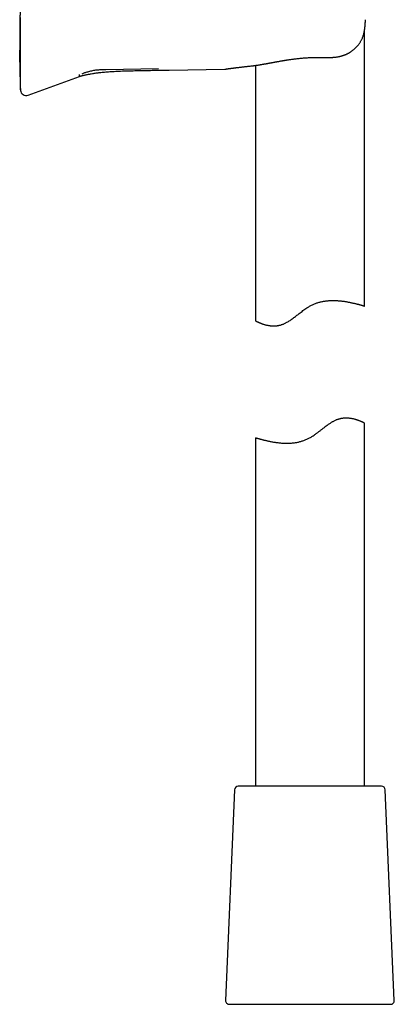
# Model space of a CAD drawing. Header units: millimetres. Extents: x 8 to 1084, y 12 to 961.
# Tile 46 of 49: x 837 to 888, y 604 to 740. Entities that reach past the tile are written whole.
import ezdxf

# ---------------------------------------------------------------- set-up
doc = ezdxf.new("R2010")
doc.units = ezdxf.units.MM

msp = doc.modelspace()

# ---------------------------------------------------------------- linework, layer by layer
at = {"color": 7, "linetype": 'Continuous', "lineweight": 30}
for p, q in [((884.33, 739.58), (884.32, 739.58)), ((884.17, 700.2), (884.17, 737.99)), ((848.57, 732.74), (855.79, 732.86)), ((857.29, 732.65), (864.94, 732.78)), ((864.94, 732.78), (865.04, 732.79)), ((869.17, 733.3), (869.17, 698.16)), ((837.85, 729.22), (844.92, 731.79)), ((836.77, 730.2), (836.78, 730.09)), ((836.83, 729.89), (836.82, 729.89)), ((884.17, 634.14), (884.17, 684.12)), ((869.17, 682.08), (869.17, 634.14)), ((886.55, 634.14), (866.8, 634.14)), ((866.3, 633.66), (865.05, 604.66)), ((888.3, 604.66), (887.04, 633.66)), ((865.55, 604.14), (887.8, 604.14))]:
    msp.add_line(p, q, dxfattribs=at)
for centre, radius, start, end in [((837.57, 729.97), 0.8, 187.6454, 290), ((866.8, 633.64), 0.5, 90, 177.5187), ((886.55, 633.64), 0.5, 2.4813, 90), ((865.55, 604.64), 0.5, 177.5187, 270), ((887.8, 604.64), 0.5, 270, 2.4813)]:
    msp.add_arc(centre, radius, start, end, dxfattribs=at)
for points, knots in [([(836.77, 777.13), (836.77, 776.87), (836.77, 776.21), (836.77, 775.16), (836.77, 774.01), (836.77, 772.87), (836.77, 771.75), (836.77, 770.65), (836.77, 769.56), (836.77, 768.48), (836.77, 767.4), (836.77, 766.33), (836.77, 765.27), (836.77, 764.23), (836.77, 763.22), (836.77, 762.22), (836.77, 761.25), (836.77, 760.29), (836.77, 759.36), (836.77, 758.44), (836.77, 757.55), (836.77, 756.69), (836.77, 755.86), (836.77, 755.07), (836.77, 754.3), (836.77, 753.55), (836.77, 752.81), (836.76, 752.09), (836.76, 751.38), (836.76, 750.69), (836.76, 750.02), (836.76, 749.36), (836.76, 748.73), (836.76, 748.11), (836.76, 747.51), (836.76, 746.91), (836.75, 746.32), (836.75, 745.75), (836.75, 745.21), (836.75, 744.68), (836.75, 744.17), (836.74, 743.69), (836.74, 743.22), (836.74, 742.77), (836.74, 742.35), (836.74, 741.94), (836.73, 741.56), (836.73, 741.21), (836.73, 740.88), (836.73, 740.57), (836.73, 740.28), (836.72, 740.01), (836.72, 739.77), (836.72, 739.55), (836.72, 739.35), (836.72, 739.16), (836.72, 738.97), (836.71, 738.79), (836.71, 738.6), (836.71, 738.36), (836.71, 738.08), (836.7, 737.74), (836.7, 737.39), (836.7, 737.05), (836.69, 736.74), (836.69, 736.44), (836.69, 736.14), (836.69, 735.83), (836.68, 735.52), (836.68, 735.22), (836.68, 734.93), (836.68, 734.71), (836.68, 734.55), (836.68, 734.46), (836.68, 734.37), (836.68, 734.3), (836.68, 734.26), (836.68, 734.22), (836.68, 734.17), (836.68, 734.12), (836.68, 734.06), (836.68, 733.99), (836.68, 733.9), (836.68, 733.79), (836.69, 733.66), (836.69, 733.53), (836.69, 733.36), (836.69, 733.15), (836.7, 732.9), (836.7, 732.69), (836.7, 732.54), (836.71, 732.45), (836.71, 732.38), (836.71, 732.31), (836.71, 732.26), (836.71, 732.21), (836.71, 732.18), (836.71, 732.16), (836.71, 732.15), (836.71, 732.14), (836.71, 732.14), (836.71, 732.14), (836.71, 732.13), (836.71, 732.13), (836.71, 732.12), (836.71, 732.12), (836.71, 732.11), (836.71, 732.1), (836.72, 732.09), (836.72, 732.08), (836.72, 732.07), (836.72, 732.06), (836.72, 732.05), (836.72, 732.04), (836.72, 732.03), (836.72, 732.03), (836.72, 732.02), (836.72, 732.01), (836.72, 732), (836.72, 732), (836.72, 731.99), (836.72, 731.97), (836.72, 731.95), (836.72, 731.92), (836.72, 731.89), (836.72, 731.85), (836.72, 731.81), (836.72, 731.76), (836.73, 731.71), (836.73, 731.65), (836.73, 731.6), (836.73, 731.54), (836.73, 731.48), (836.73, 731.42), (836.73, 731.35), (836.73, 731.29), (836.73, 731.21), (836.73, 731.12), (836.73, 731.03), (836.73, 730.94), (836.74, 730.86), (836.74, 730.77), (836.74, 730.69), (836.74, 730.62), (836.74, 730.56), (836.74, 730.51), (836.74, 730.47), (836.74, 730.43), (836.74, 730.4), (836.74, 730.37), (836.74, 730.34), (836.75, 730.31), (836.75, 730.28), (836.75, 730.24), (836.75, 730.21), (836.75, 730.18), (836.75, 730.16), (836.75, 730.13), (836.76, 730.11), (836.76, 730.09), (836.76, 730.08), (836.76, 730.07), (836.76, 730.06), (836.76, 730.05), (836.77, 730.05), (836.77, 730.04), (836.77, 730.04), (836.77, 730.03), (836.77, 730.02), (836.77, 730.01), (836.77, 730), (836.77, 730), (836.77, 729.99), (836.77, 729.98), (836.77, 729.97), (836.77, 729.96), (836.77, 729.96), (836.77, 729.95), (836.77, 729.95), (836.78, 729.94), (836.78, 729.94), (836.78, 729.93), (836.78, 729.92), (836.78, 729.9), (836.78, 729.88), (836.78, 729.86), (836.78, 729.86)], [0, 0, 0, 0, 0.014774, 0.036432, 0.057754, 0.078739, 0.099387, 0.1197, 0.139676, 0.159315, 0.179529, 0.199374, 0.21885, 0.237957, 0.256695, 0.275064, 0.293064, 0.310694, 0.327956, 0.344849, 0.361373, 0.377528, 0.392422, 0.406988, 0.421227, 0.435137, 0.44872, 0.462137, 0.475219, 0.487964, 0.500374, 0.512448, 0.524186, 0.535589, 0.546656, 0.55789, 0.568756, 0.579254, 0.589384, 0.599146, 0.60854, 0.617567, 0.626227, 0.63452, 0.642445, 0.650004, 0.657196, 0.663643, 0.669764, 0.67556, 0.681032, 0.68618, 0.690556, 0.694668, 0.698517, 0.702105, 0.705527, 0.709035, 0.712642, 0.716351, 0.722385, 0.728673, 0.735216, 0.742016, 0.747341, 0.752816, 0.75844, 0.764209, 0.769958, 0.775628, 0.780899, 0.786117, 0.788155, 0.790071, 0.791744, 0.793172, 0.79388, 0.794583, 0.795476, 0.79657, 0.797865, 0.799363, 0.801063, 0.803687, 0.806436, 0.809282, 0.812227, 0.817527, 0.823118, 0.829, 0.831168, 0.833094, 0.834778, 0.836218, 0.837415, 0.83837, 0.839082, 0.839553, 0.839698, 0.839787, 0.839823, 0.839861, 0.839951, 0.840068, 0.840217, 0.840619, 0.841382, 0.842411, 0.843709, 0.845276, 0.847114, 0.849222, 0.851602, 0.854254, 0.857176, 0.860238, 0.86355, 0.867113, 0.870926, 0.87495, 0.878869, 0.882618, 0.887495, 0.892055, 0.896303, 0.900244, 0.903566, 0.906647, 0.909495, 0.912122, 0.914539, 0.916407, 0.918155, 0.919797, 0.921353, 0.922844, 0.924294, 0.926018, 0.927752, 0.929403, 0.930951, 0.9324, 0.934074, 0.935603, 0.936546, 0.937432, 0.93828, 0.938934, 0.93962, 0.940352, 0.941138, 0.942285, 0.943557, 0.944965, 0.946846, 0.948943, 0.951265, 0.953816, 0.956601, 0.959413, 0.962433, 0.965661, 0.969101, 0.972752, 0.97637, 0.980279, 0.983805, 0.986947, 0.989707, 0.991543, 0.99316, 0.994558, 0.995739, 0.996703, 0.997453, 0.997878, 0.99819, 0.998308, 0.998405, 0.998486, 0.998563, 0.998665, 0.998903, 0.999297, 0.999907, 1, 1, 1, 1]), ([(836.77, 739.89), (836.77, 739.75), (836.77, 739.47), (836.77, 739.06), (836.77, 738.64), (836.77, 738.23), (836.77, 737.83), (836.77, 737.43), (836.77, 737.04), (836.77, 736.66), (836.77, 736.28), (836.77, 735.92), (836.77, 735.56), (836.77, 735.21), (836.77, 734.87), (836.77, 734.54), (836.77, 734.22), (836.77, 733.91), (836.77, 733.62), (836.77, 733.34), (836.77, 733.07), (836.77, 732.82), (836.77, 732.58), (836.77, 732.36), (836.77, 732.15), (836.77, 731.96), (836.77, 731.78), (836.77, 731.61), (836.77, 731.47), (836.77, 731.33), (836.77, 731.22), (836.77, 731.12), (836.77, 731.03), (836.77, 730.99), (836.77, 730.97)], [0, 0, 0, 0, 0.031424, 0.062778, 0.094108, 0.125462, 0.156758, 0.187958, 0.219109, 0.25026, 0.281537, 0.312696, 0.343787, 0.374863, 0.406259, 0.437537, 0.468752, 0.49996, 0.531139, 0.562346, 0.593639, 0.62507, 0.656122, 0.687211, 0.718387, 0.749701, 0.780832, 0.81198, 0.843196, 0.874528, 0.905873, 0.937202, 0.968562, 1, 1, 1, 1]), ([(878.52, 734.4), (878.59, 734.39), (878.71, 734.39), (878.9, 734.39), (879.06, 734.38), (879.21, 734.38), (879.33, 734.39), (879.44, 734.39), (879.53, 734.39), (879.6, 734.39), (879.65, 734.4), (879.68, 734.4), (879.7, 734.4), (879.72, 734.4), (879.75, 734.4), (879.8, 734.4), (879.86, 734.41), (879.96, 734.42), (880.1, 734.43), (880.28, 734.45), (880.47, 734.48), (880.63, 734.5), (880.74, 734.53), (880.8, 734.54), (880.86, 734.55), (880.9, 734.56), (880.94, 734.57), (881, 734.59), (881.08, 734.61), (881.17, 734.64), (881.26, 734.67), (881.36, 734.7), (881.46, 734.74), (881.58, 734.79), (881.71, 734.84), (881.82, 734.9), (881.9, 734.94), (881.98, 734.98), (882.04, 735.02), (882.1, 735.05), (882.15, 735.08), (882.19, 735.11), (882.23, 735.13), (882.27, 735.16), (882.33, 735.2), (882.41, 735.26), (882.52, 735.33), (882.64, 735.43), (882.76, 735.54), (882.88, 735.64), (882.98, 735.74), (883.08, 735.84), (883.17, 735.94), (883.26, 736.04), (883.35, 736.15), (883.44, 736.27), (883.53, 736.39), (883.62, 736.53), (883.7, 736.67), (883.78, 736.81), (883.86, 736.97), (883.93, 737.14), (884, 737.32), (884.06, 737.51), (884.12, 737.73), (884.17, 737.95), (884.21, 738.19), (884.24, 738.44), (884.27, 738.71), (884.29, 738.99), (884.31, 739.28), (884.32, 739.48), (884.32, 739.58)], [0, 0, 0, 0, 0.021674, 0.04138, 0.0591, 0.074821, 0.088534, 0.100232, 0.10991, 0.11756, 0.122432, 0.125859, 0.127838, 0.129435, 0.132149, 0.137408, 0.144382, 0.151601, 0.170844, 0.190086, 0.210514, 0.232455, 0.241221, 0.248575, 0.254326, 0.258467, 0.262191, 0.268587, 0.277989, 0.289325, 0.300259, 0.310708, 0.320669, 0.337636, 0.352897, 0.366823, 0.376753, 0.386057, 0.39472, 0.402577, 0.40884, 0.412938, 0.418084, 0.424504, 0.432212, 0.441222, 0.460169, 0.479019, 0.497282, 0.51492, 0.531904, 0.548201, 0.563784, 0.580077, 0.595465, 0.61142, 0.629383, 0.649232, 0.666664, 0.68525, 0.70497, 0.725815, 0.747789, 0.77091, 0.795221, 0.820751, 0.847523, 0.875553, 0.904841, 0.935373, 0.967112, 1, 1, 1, 1]), ([(868.57, 733.22), (868.61, 733.23), (868.7, 733.24), (868.82, 733.25), (868.93, 733.26), (869.02, 733.28), (869.1, 733.29), (869.16, 733.3), (869.21, 733.3), (869.24, 733.31), (869.26, 733.31), (869.29, 733.31), (869.31, 733.32), (869.34, 733.32), (869.41, 733.33), (869.53, 733.35), (869.68, 733.37), (869.81, 733.39), (869.93, 733.41), (870.07, 733.44), (870.19, 733.46), (870.3, 733.48), (870.39, 733.49), (870.49, 733.51), (870.58, 733.53), (870.67, 733.54), (870.76, 733.56), (870.83, 733.57), (870.89, 733.58), (870.94, 733.59), (870.98, 733.6), (871.01, 733.6), (871.04, 733.61), (871.09, 733.62), (871.16, 733.63), (871.25, 733.65), (871.36, 733.67), (871.48, 733.69), (871.61, 733.72), (871.75, 733.74), (871.89, 733.77), (872.04, 733.79), (872.2, 733.82), (872.37, 733.85), (872.55, 733.89), (872.72, 733.92), (872.87, 733.94), (872.99, 733.96), (873.08, 733.98), (873.17, 733.99), (873.27, 734.01), (873.38, 734.03), (873.5, 734.05), (873.64, 734.07), (873.8, 734.09), (873.97, 734.11), (874.17, 734.14), (874.39, 734.17), (874.64, 734.2), (874.9, 734.23), (875.18, 734.26), (875.48, 734.29), (875.78, 734.32), (876.06, 734.34), (876.33, 734.36), (876.62, 734.37), (876.92, 734.39), (877.22, 734.4), (877.53, 734.4), (877.85, 734.41), (878.18, 734.4), (878.41, 734.4), (878.52, 734.39)], [0, 0, 0, 0, 0.016697, 0.031532, 0.044515, 0.055658, 0.064969, 0.072455, 0.078122, 0.081722, 0.084058, 0.086505, 0.089263, 0.092332, 0.095697, 0.114919, 0.135624, 0.147225, 0.160619, 0.175798, 0.192757, 0.202349, 0.212426, 0.222987, 0.233929, 0.24397, 0.252725, 0.260815, 0.267381, 0.272428, 0.276044, 0.27943, 0.282964, 0.286722, 0.294938, 0.304932, 0.316697, 0.328697, 0.342101, 0.356904, 0.372422, 0.387212, 0.401229, 0.421428, 0.439784, 0.456308, 0.471006, 0.48389, 0.491264, 0.499646, 0.509287, 0.520186, 0.532345, 0.545763, 0.560437, 0.576364, 0.596098, 0.617462, 0.640455, 0.665073, 0.691313, 0.719173, 0.748651, 0.772892, 0.798125, 0.824347, 0.851559, 0.879756, 0.908406, 0.938, 0.968534, 1, 1, 1, 1]), ([(865.04, 732.79), (865.05, 732.79), (865.05, 732.79), (865.06, 732.79), (865.08, 732.8), (865.11, 732.8), (865.15, 732.81), (865.19, 732.81), (865.23, 732.82), (865.27, 732.82), (865.31, 732.83), (865.36, 732.84), (865.4, 732.84), (865.46, 732.85), (865.53, 732.86), (865.6, 732.87), (865.68, 732.88), (865.76, 732.89), (865.84, 732.9), (865.91, 732.91), (865.99, 732.92), (866.06, 732.93), (866.14, 732.94), (866.22, 732.95), (866.32, 732.96), (866.42, 732.98), (866.53, 732.99), (866.66, 733.01), (866.81, 733.02), (866.97, 733.04), (867.14, 733.06), (867.33, 733.09), (867.53, 733.11), (867.72, 733.13), (867.92, 733.15), (868.12, 733.18), (868.34, 733.2), (868.49, 733.21), (868.57, 733.22)], [0, 0, 0, 0, 0.035204, 0.070983, 0.105044, 0.137382, 0.167992, 0.19687, 0.222508, 0.2466, 0.269145, 0.29014, 0.309584, 0.336092, 0.362196, 0.388316, 0.414448, 0.440592, 0.466747, 0.486727, 0.506713, 0.526706, 0.546707, 0.567334, 0.589401, 0.613292, 0.639006, 0.666542, 0.69645, 0.728243, 0.76192, 0.797476, 0.834907, 0.86563, 0.897505, 0.930527, 0.964693, 1, 1, 1, 1]), ([(844.92, 731.79), (844.93, 731.8), (844.98, 731.81), (845.05, 731.83), (845.14, 731.85), (845.22, 731.87), (845.35, 731.9), (845.52, 731.94), (845.72, 731.99), (845.94, 732.03), (846.14, 732.07), (846.35, 732.11), (846.58, 732.15), (846.83, 732.2), (847.09, 732.24), (847.35, 732.27), (847.6, 732.3), (847.89, 732.34), (848.2, 732.37), (848.56, 732.4), (848.93, 732.43), (849.32, 732.46), (849.73, 732.48), (850.15, 732.5), (850.77, 732.53), (851.58, 732.55), (852.56, 732.58), (853.53, 732.6), (854.48, 732.61), (855.44, 732.63), (856.37, 732.64), (856.99, 732.65), (857.29, 732.65)], [0, 0, 0, 0, 0.002596, 0.010538, 0.017644, 0.024926, 0.032604, 0.048835, 0.066585, 0.083698, 0.100981, 0.117815, 0.134205, 0.156854, 0.178612, 0.199487, 0.219651, 0.240349, 0.267893, 0.296725, 0.326849, 0.358267, 0.390985, 0.425004, 0.460292, 0.5407, 0.619878, 0.697814, 0.774501, 0.850723, 0.928152, 1, 1, 1, 1]), ([(844.92, 731.8), (844.92, 731.79), (844.92, 731.79), (844.92, 731.82), (844.92, 731.86), (844.92, 731.93), (844.93, 732), (844.93, 732.03)], [0, 0, 0, 0, 0.120001, 0.340001, 0.560002, 0.780001, 1, 1, 1, 1]), ([(845.27, 732.16), (845.4, 732.21), (845.67, 732.3), (846.02, 732.42), (846.33, 732.51), (846.61, 732.57), (846.89, 732.63), (847.17, 732.67), (847.45, 732.69), (847.78, 732.72), (848.15, 732.73), (848.43, 732.73), (848.57, 732.74)], [0, 0, 0, 0, 0.123676, 0.247785, 0.330867, 0.414405, 0.498384, 0.5825, 0.666419, 0.750037, 0.875126, 1, 1, 1, 1]), ([(836.77, 730.97), (836.77, 730.91), (836.77, 730.8), (836.77, 730.65), (836.77, 730.51), (836.77, 730.39), (836.77, 730.29), (836.77, 730.23), (836.77, 730.2)], [0, 0, 0, 0, 0.166709, 0.333367, 0.5, 0.666633, 0.833291, 1, 1, 1, 1]), ([(836.78, 730.09), (836.79, 730.06), (836.79, 730.02), (836.8, 729.97), (836.81, 729.94), (836.82, 729.91), (836.82, 729.9), (836.83, 729.89), (836.83, 729.89), (836.83, 729.89)], [0, 0, 0, 0, 0.194347, 0.374942, 0.543487, 0.663268, 0.778484, 0.890302, 1, 1, 1, 1]), ([(836.82, 729.88), (836.82, 729.88), (836.81, 729.88), (836.81, 729.88), (836.8, 729.87), (836.79, 729.87), (836.79, 729.87), (836.79, 729.87), (836.78, 729.86), (836.78, 729.86), (836.78, 729.86), (836.78, 729.86)], [0, 0, 0, 0, 0.029326, 0.107662, 0.220776, 0.318375, 0.413525, 0.507833, 0.60367, 0.867437, 1, 1, 1, 1]), ([(869.18, 698.16), (869.18, 698.16), (869.17, 698.16), (869.19, 698.15), (869.22, 698.14), (869.25, 698.12), (869.3, 698.1), (869.36, 698.07), (869.42, 698.04), (869.5, 698), (869.59, 697.96), (869.69, 697.92), (869.8, 697.87), (869.92, 697.82), (870.05, 697.77), (870.19, 697.72), (870.35, 697.67), (870.51, 697.62), (870.69, 697.58), (870.88, 697.54), (871.05, 697.51), (871.2, 697.49), (871.34, 697.48), (871.47, 697.47), (871.61, 697.46), (871.76, 697.46), (871.91, 697.47), (872.06, 697.48), (872.22, 697.5), (872.37, 697.53), (872.53, 697.56), (872.69, 697.61), (872.85, 697.66), (873.01, 697.72), (873.18, 697.79), (873.34, 697.87), (873.52, 697.97), (873.72, 698.08), (873.93, 698.22), (874.14, 698.36), (874.35, 698.52), (874.57, 698.68), (874.78, 698.84), (874.99, 699), (875.22, 699.18), (875.45, 699.37), (875.71, 699.56), (875.97, 699.75), (876.21, 699.91), (876.43, 700.05), (876.62, 700.16), (876.81, 700.27), (877.01, 700.37), (877.21, 700.46), (877.42, 700.54), (877.62, 700.62), (877.83, 700.68), (878.03, 700.74), (878.24, 700.79), (878.45, 700.83), (878.66, 700.87), (878.87, 700.9), (879.08, 700.92), (879.28, 700.94), (879.48, 700.95), (879.68, 700.96), (879.87, 700.96), (880.07, 700.96), (880.26, 700.95), (880.45, 700.94), (880.65, 700.92), (880.85, 700.91), (881.06, 700.88), (881.27, 700.86), (881.47, 700.83), (881.66, 700.8), (881.85, 700.76), (882.03, 700.73), (882.22, 700.69), (882.41, 700.65), (882.6, 700.61), (882.78, 700.57), (882.96, 700.53), (883.12, 700.49), (883.27, 700.45), (883.42, 700.41), (883.53, 700.38), (883.63, 700.35), (883.72, 700.33), (883.79, 700.31), (883.86, 700.29), (883.93, 700.27), (883.98, 700.25), (884.03, 700.24), (884.06, 700.23), (884.07, 700.23)], [0, 0, 0, 0, 0.007493, 0.021463, 0.035433, 0.047417, 0.0594, 0.071464, 0.083527, 0.095826, 0.108126, 0.1205, 0.132875, 0.145592, 0.158309, 0.171102, 0.183895, 0.19693, 0.209965, 0.223095, 0.236225, 0.244441, 0.252657, 0.260908, 0.269159, 0.277541, 0.285922, 0.29436, 0.302799, 0.311021, 0.319243, 0.327544, 0.335844, 0.344409, 0.352975, 0.361629, 0.370284, 0.381735, 0.393186, 0.404734, 0.416282, 0.428012, 0.439743, 0.451507, 0.463272, 0.477113, 0.490955, 0.504854, 0.518752, 0.52823, 0.537711, 0.547187, 0.556822, 0.566462, 0.576097, 0.585273, 0.594449, 0.603699, 0.612949, 0.622419, 0.63189, 0.641431, 0.650973, 0.660146, 0.669319, 0.678543, 0.687767, 0.697134, 0.706501, 0.715912, 0.725322, 0.736246, 0.747169, 0.75815, 0.76913, 0.780275, 0.79142, 0.802619, 0.813818, 0.82689, 0.839962, 0.853117, 0.866273, 0.879695, 0.893116, 0.906632, 0.920147, 0.930029, 0.93991, 0.949831, 0.959752, 0.969793, 0.979834, 0.989917, 1, 1, 1, 1]), ([(884.07, 700.23), (884.09, 700.22), (884.12, 700.21), (884.15, 700.2), (884.17, 700.2), (884.18, 700.2), (884.17, 700.2), (884.17, 700.2)], [0, 0, 0, 0, 0.242125, 0.484251, 0.728072, 0.971894, 1, 1, 1, 1]), ([(869.17, 682.08), (869.18, 682.08), (869.18, 682.08), (869.19, 682.08), (869.23, 682.07), (869.27, 682.05), (869.32, 682.04), (869.39, 682.02), (869.47, 682), (869.56, 681.97), (869.66, 681.94), (869.77, 681.91), (869.9, 681.88), (870.04, 681.84), (870.18, 681.8), (870.34, 681.77), (870.51, 681.72), (870.69, 681.68), (870.88, 681.64), (871.08, 681.6), (871.29, 681.55), (871.52, 681.51), (871.75, 681.47), (871.99, 681.44), (872.24, 681.4), (872.5, 681.37), (872.77, 681.35), (873.06, 681.33), (873.35, 681.32), (873.61, 681.32), (873.85, 681.33), (874.05, 681.34), (874.25, 681.36), (874.46, 681.38), (874.67, 681.41), (874.88, 681.44), (875.09, 681.49), (875.3, 681.54), (875.51, 681.6), (875.72, 681.66), (875.92, 681.73), (876.12, 681.82), (876.33, 681.91), (876.53, 682), (876.73, 682.11), (876.93, 682.23), (877.13, 682.36), (877.34, 682.5), (877.57, 682.67), (877.84, 682.87), (878.14, 683.1), (878.44, 683.34), (878.7, 683.54), (878.93, 683.72), (879.13, 683.86), (879.32, 683.99), (879.49, 684.1), (879.64, 684.2), (879.79, 684.29), (879.95, 684.38), (880.11, 684.46), (880.27, 684.53), (880.43, 684.6), (880.59, 684.65), (880.75, 684.7), (880.91, 684.74), (881.06, 684.77), (881.22, 684.79), (881.37, 684.8), (881.53, 684.81), (881.68, 684.82), (881.84, 684.81), (882.01, 684.8), (882.2, 684.78), (882.37, 684.76), (882.54, 684.72), (882.71, 684.69), (882.86, 684.65), (883.01, 684.6), (883.15, 684.56), (883.29, 684.51), (883.41, 684.47), (883.53, 684.42), (883.64, 684.37), (883.74, 684.33), (883.83, 684.29), (883.91, 684.25), (883.98, 684.22), (884.04, 684.18), (884.1, 684.16), (884.14, 684.14), (884.16, 684.12), (884.17, 684.12), (884.17, 684.12), (884.17, 684.12)], [0, 0, 0, 0, 0.011164, 0.023747, 0.036424, 0.049101, 0.061327, 0.073554, 0.085864, 0.098175, 0.110746, 0.123317, 0.135977, 0.148636, 0.161059, 0.173482, 0.185986, 0.19849, 0.211247, 0.224003, 0.236847, 0.24969, 0.262544, 0.275397, 0.288347, 0.301296, 0.314571, 0.327846, 0.341254, 0.354661, 0.363468, 0.372275, 0.381133, 0.389991, 0.399025, 0.408059, 0.417163, 0.426266, 0.435077, 0.443887, 0.452771, 0.461654, 0.470765, 0.479876, 0.489064, 0.498251, 0.508457, 0.518668, 0.528876, 0.544308, 0.559741, 0.575366, 0.590991, 0.601469, 0.61195, 0.622426, 0.630207, 0.637987, 0.645807, 0.653626, 0.661609, 0.669592, 0.677655, 0.685718, 0.693506, 0.701294, 0.709155, 0.717017, 0.72508, 0.733144, 0.741263, 0.749382, 0.760182, 0.770982, 0.781866, 0.79275, 0.803849, 0.814948, 0.826109, 0.83727, 0.848687, 0.860104, 0.871581, 0.883059, 0.894732, 0.906404, 0.918149, 0.929893, 0.942576, 0.955258, 0.968047, 0.980836, 0.993975, 1, 1, 1, 1])]:
    msp.add_open_spline(points, degree=3, knots=knots, dxfattribs=at)

doc.saveas('drawing.dxf')
